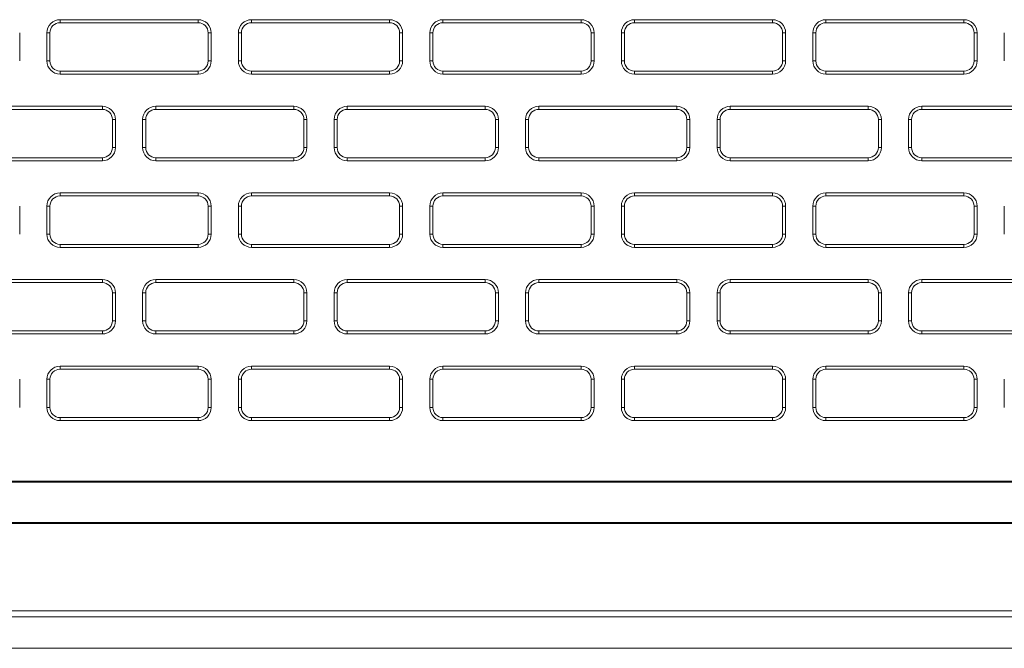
# Model space of a CAD drawing. Header units: millimetres. Extents: x 11 to 1665, y 44 to 957.
# Tile 24 of 69: x 249 to 297, y 805 to 836. Entities that reach past the tile are written whole.
import ezdxf

# ---------------------------------------------------------------- set-up
doc = ezdxf.new("R2010")
doc.units = ezdxf.units.MM
doc.header["$MEASUREMENT"] = 0
doc.layers.get('0').update_dxf_attribs({"lineweight": 25})

msp = doc.modelspace()

# ---------------------------------------------------------------- linework, layer by layer
at = {"color": 0, "linetype": 'Continuous', "lineweight": 0, "extrusion": (0, 1, -2.22045e-16)}
for p, q in [((257.461, 836.262), (250.611, 836.262)), ((250.611, 836.112), (250.611, 836.262)), ((257.461, 836.112), (250.611, 836.112)), ((257.461, 836.112), (257.461, 836.262)), ((266.961, 836.262), (260.111, 836.262)), ((260.111, 836.112), (260.111, 836.262)), ((266.961, 836.112), (260.111, 836.112)), ((266.961, 836.112), (266.961, 836.262)), ((276.461, 836.262), (269.611, 836.262)), ((269.611, 836.112), (269.611, 836.262)), ((276.461, 836.112), (269.611, 836.112)), ((276.461, 836.112), (276.461, 836.262)), ((285.961, 836.262), (279.111, 836.262)), ((279.111, 836.112), (279.111, 836.262)), ((285.961, 836.112), (279.111, 836.112)), ((285.961, 836.112), (285.961, 836.262)), ((295.461, 836.262), (288.611, 836.262)), ((288.611, 836.112), (288.611, 836.262)), ((295.461, 836.112), (288.611, 836.112)), ((295.461, 836.112), (295.461, 836.262)), ((248.611, 834.212), (248.611, 835.612)), ((249.961, 835.612), (249.961, 834.212)), ((250.111, 835.612), (249.961, 835.612)), ((250.111, 835.612), (250.111, 834.212)), ((257.961, 834.212), (257.961, 835.612)), ((257.961, 835.612), (258.111, 835.612)), ((258.111, 834.212), (258.111, 835.612)), ((259.461, 835.612), (259.461, 834.212)), ((259.611, 835.612), (259.461, 835.612)), ((259.611, 835.612), (259.611, 834.212)), ((267.461, 834.212), (267.461, 835.612)), ((267.461, 835.612), (267.611, 835.612)), ((267.611, 834.212), (267.611, 835.612)), ((268.961, 835.612), (268.961, 834.212)), ((269.111, 835.612), (268.961, 835.612)), ((269.111, 835.612), (269.111, 834.212)), ((276.961, 835.612), (277.111, 835.612)), ((276.961, 834.212), (276.961, 835.612)), ((277.111, 834.212), (277.111, 835.612)), ((278.461, 835.612), (278.461, 834.212)), ((278.611, 835.612), (278.461, 835.612)), ((278.611, 835.612), (278.611, 834.212)), ((286.461, 835.612), (286.611, 835.612)), ((286.461, 834.212), (286.461, 835.612)), ((286.611, 834.212), (286.611, 835.612)), ((287.961, 835.612), (287.961, 834.212)), ((288.111, 835.612), (287.961, 835.612)), ((288.111, 835.612), (288.111, 834.212)), ((295.961, 835.612), (296.111, 835.612)), ((295.961, 834.212), (295.961, 835.612)), ((296.111, 834.212), (296.111, 835.612)), ((297.461, 835.612), (297.461, 834.212)), ((250.111, 834.212), (249.961, 834.212)), ((257.961, 834.212), (258.111, 834.212)), ((259.611, 834.212), (259.461, 834.212)), ((267.461, 834.212), (267.611, 834.212)), ((269.111, 834.212), (268.961, 834.212)), ((276.961, 834.212), (277.111, 834.212)), ((278.611, 834.212), (278.461, 834.212)), ((286.461, 834.212), (286.611, 834.212)), ((288.111, 834.212), (287.961, 834.212)), ((295.961, 834.212), (296.111, 834.212)), ((250.611, 833.712), (257.461, 833.712)), ((250.611, 833.712), (250.611, 833.562)), ((250.611, 833.562), (257.461, 833.562)), ((257.461, 833.712), (257.461, 833.562)), ((260.111, 833.712), (266.961, 833.712)), ((260.111, 833.712), (260.111, 833.562)), ((260.111, 833.562), (266.961, 833.562)), ((266.961, 833.712), (266.961, 833.562)), ((269.611, 833.712), (276.461, 833.712)), ((269.611, 833.712), (269.611, 833.562)), ((269.611, 833.562), (276.461, 833.562)), ((276.461, 833.712), (276.461, 833.562)), ((279.111, 833.712), (285.961, 833.712)), ((279.111, 833.712), (279.111, 833.562)), ((279.111, 833.562), (285.961, 833.562)), ((285.961, 833.712), (285.961, 833.562)), ((288.611, 833.712), (295.461, 833.712)), ((288.611, 833.712), (288.611, 833.562)), ((288.611, 833.562), (295.461, 833.562)), ((295.461, 833.712), (295.461, 833.562)), ((252.711, 831.962), (245.861, 831.962)), ((252.711, 831.812), (252.711, 831.962)), ((262.211, 831.962), (255.361, 831.962)), ((255.361, 831.812), (255.361, 831.962)), ((262.211, 831.812), (262.211, 831.962)), ((271.711, 831.962), (264.861, 831.962)), ((264.861, 831.812), (264.861, 831.962)), ((271.711, 831.812), (271.711, 831.962)), ((281.211, 831.962), (274.361, 831.962)), ((274.361, 831.812), (274.361, 831.962)), ((281.211, 831.812), (281.211, 831.962)), ((290.711, 831.962), (283.861, 831.962)), ((283.861, 831.812), (283.861, 831.962)), ((290.711, 831.812), (290.711, 831.962)), ((300.211, 831.962), (293.361, 831.962)), ((293.361, 831.812), (293.361, 831.962)), ((252.711, 831.812), (245.861, 831.812)), ((262.211, 831.812), (255.361, 831.812)), ((271.711, 831.812), (264.861, 831.812)), ((281.211, 831.812), (274.361, 831.812)), ((290.711, 831.812), (283.861, 831.812)), ((300.211, 831.812), (293.361, 831.812)), ((253.211, 831.312), (253.361, 831.312)), ((253.211, 829.912), (253.211, 831.312)), ((253.361, 829.912), (253.361, 831.312)), ((254.711, 831.312), (254.711, 829.912)), ((254.861, 831.312), (254.711, 831.312)), ((254.861, 831.312), (254.861, 829.912)), ((262.711, 829.912), (262.711, 831.312)), ((262.711, 831.312), (262.861, 831.312)), ((262.861, 829.912), (262.861, 831.312)), ((264.211, 831.312), (264.211, 829.912)), ((264.361, 831.312), (264.211, 831.312)), ((264.361, 831.312), (264.361, 829.912)), ((272.211, 829.912), (272.211, 831.312)), ((272.211, 831.312), (272.361, 831.312)), ((272.361, 829.912), (272.361, 831.312)), ((273.711, 831.312), (273.711, 829.912)), ((273.861, 831.312), (273.711, 831.312)), ((273.861, 831.312), (273.861, 829.912)), ((281.711, 831.312), (281.861, 831.312)), ((281.711, 829.912), (281.711, 831.312)), ((281.861, 829.912), (281.861, 831.312)), ((283.211, 831.312), (283.211, 829.912)), ((283.361, 831.312), (283.211, 831.312)), ((283.361, 831.312), (283.361, 829.912)), ((291.211, 831.312), (291.361, 831.312)), ((291.211, 829.912), (291.211, 831.312)), ((291.361, 829.912), (291.361, 831.312)), ((292.711, 831.312), (292.711, 829.912)), ((292.861, 831.312), (292.711, 831.312)), ((292.861, 831.312), (292.861, 829.912)), ((253.211, 829.912), (253.361, 829.912)), ((254.861, 829.912), (254.711, 829.912)), ((262.711, 829.912), (262.861, 829.912)), ((264.361, 829.912), (264.211, 829.912)), ((272.211, 829.912), (272.361, 829.912)), ((273.861, 829.912), (273.711, 829.912)), ((281.711, 829.912), (281.861, 829.912)), ((283.361, 829.912), (283.211, 829.912)), ((291.211, 829.912), (291.361, 829.912)), ((292.861, 829.912), (292.711, 829.912)), ((245.861, 829.412), (252.711, 829.412)), ((245.861, 829.262), (252.711, 829.262)), ((252.711, 829.412), (252.711, 829.262)), ((255.361, 829.412), (262.211, 829.412)), ((255.361, 829.412), (255.361, 829.262)), ((255.361, 829.262), (262.211, 829.262)), ((262.211, 829.412), (262.211, 829.262)), ((264.861, 829.412), (271.711, 829.412)), ((264.861, 829.412), (264.861, 829.262)), ((264.861, 829.262), (271.711, 829.262)), ((271.711, 829.412), (271.711, 829.262)), ((274.361, 829.412), (281.211, 829.412)), ((274.361, 829.412), (274.361, 829.262)), ((274.361, 829.262), (281.211, 829.262)), ((281.211, 829.412), (281.211, 829.262)), ((283.861, 829.412), (290.711, 829.412)), ((283.861, 829.412), (283.861, 829.262)), ((283.861, 829.262), (290.711, 829.262)), ((290.711, 829.412), (290.711, 829.262)), ((293.361, 829.412), (300.211, 829.412)), ((293.361, 829.412), (293.361, 829.262)), ((293.361, 829.262), (300.211, 829.262)), ((257.461, 827.662), (250.611, 827.662)), ((250.611, 827.512), (250.611, 827.662)), ((257.461, 827.512), (257.461, 827.662)), ((266.961, 827.662), (260.111, 827.662)), ((260.111, 827.512), (260.111, 827.662)), ((266.961, 827.512), (266.961, 827.662)), ((276.461, 827.662), (269.611, 827.662)), ((269.611, 827.512), (269.611, 827.662)), ((276.461, 827.512), (276.461, 827.662)), ((285.961, 827.662), (279.111, 827.662)), ((279.111, 827.512), (279.111, 827.662)), ((285.961, 827.512), (285.961, 827.662)), ((295.461, 827.662), (288.611, 827.662)), ((288.611, 827.512), (288.611, 827.662)), ((295.461, 827.512), (295.461, 827.662)), ((257.461, 827.512), (250.611, 827.512)), ((266.961, 827.512), (260.111, 827.512)), ((276.461, 827.512), (269.611, 827.512)), ((285.961, 827.512), (279.111, 827.512)), ((295.461, 827.512), (288.611, 827.512)), ((248.611, 825.612), (248.611, 827.012)), ((249.961, 827.012), (249.961, 825.612)), ((250.111, 827.012), (249.961, 827.012)), ((250.111, 827.012), (250.111, 825.612)), ((257.961, 825.612), (257.961, 827.012)), ((257.961, 827.012), (258.111, 827.012)), ((258.111, 825.612), (258.111, 827.012)), ((259.461, 827.012), (259.461, 825.612)), ((259.611, 827.012), (259.461, 827.012)), ((259.611, 827.012), (259.611, 825.612)), ((267.461, 825.612), (267.461, 827.012)), ((267.461, 827.012), (267.611, 827.012)), ((267.611, 825.612), (267.611, 827.012)), ((268.961, 827.012), (268.961, 825.612)), ((269.111, 827.012), (268.961, 827.012)), ((269.111, 827.012), (269.111, 825.612)), ((276.961, 827.012), (277.111, 827.012)), ((276.961, 825.612), (276.961, 827.012)), ((277.111, 825.612), (277.111, 827.012)), ((278.461, 827.012), (278.461, 825.612)), ((278.611, 827.012), (278.461, 827.012)), ((278.611, 827.012), (278.611, 825.612)), ((286.461, 827.012), (286.611, 827.012)), ((286.461, 825.612), (286.461, 827.012)), ((286.611, 825.612), (286.611, 827.012)), ((287.961, 827.012), (287.961, 825.612)), ((288.111, 827.012), (287.961, 827.012)), ((288.111, 827.012), (288.111, 825.612)), ((295.961, 827.012), (296.111, 827.012)), ((295.961, 825.612), (295.961, 827.012)), ((296.111, 825.612), (296.111, 827.012)), ((297.461, 827.012), (297.461, 825.612)), ((250.111, 825.612), (249.961, 825.612)), ((257.961, 825.612), (258.111, 825.612)), ((259.611, 825.612), (259.461, 825.612)), ((267.461, 825.612), (267.611, 825.612)), ((269.111, 825.612), (268.961, 825.612)), ((276.961, 825.612), (277.111, 825.612)), ((278.611, 825.612), (278.461, 825.612)), ((286.461, 825.612), (286.611, 825.612)), ((288.111, 825.612), (287.961, 825.612)), ((295.961, 825.612), (296.111, 825.612)), ((250.611, 825.112), (257.461, 825.112)), ((250.611, 825.112), (250.611, 824.962)), ((257.461, 825.112), (257.461, 824.962)), ((260.111, 825.112), (266.961, 825.112)), ((260.111, 825.112), (260.111, 824.962)), ((266.961, 825.112), (266.961, 824.962)), ((269.611, 825.112), (276.461, 825.112)), ((269.611, 825.112), (269.611, 824.962)), ((276.461, 825.112), (276.461, 824.962)), ((279.111, 825.112), (285.961, 825.112)), ((279.111, 825.112), (279.111, 824.962)), ((285.961, 825.112), (285.961, 824.962)), ((288.611, 825.112), (295.461, 825.112)), ((288.611, 825.112), (288.611, 824.962)), ((295.461, 825.112), (295.461, 824.962)), ((250.611, 824.962), (257.461, 824.962)), ((260.111, 824.962), (266.961, 824.962)), ((269.611, 824.962), (276.461, 824.962)), ((279.111, 824.962), (285.961, 824.962)), ((288.611, 824.962), (295.461, 824.962)), ((252.711, 823.362), (245.861, 823.362)), ((252.711, 823.212), (245.861, 823.212)), ((252.711, 823.212), (252.711, 823.362)), ((262.211, 823.362), (255.361, 823.362)), ((255.361, 823.212), (255.361, 823.362)), ((262.211, 823.212), (255.361, 823.212)), ((262.211, 823.212), (262.211, 823.362)), ((271.711, 823.362), (264.861, 823.362)), ((264.861, 823.212), (264.861, 823.362)), ((271.711, 823.212), (264.861, 823.212)), ((271.711, 823.212), (271.711, 823.362)), ((281.211, 823.362), (274.361, 823.362)), ((274.361, 823.212), (274.361, 823.362)), ((281.211, 823.212), (274.361, 823.212)), ((281.211, 823.212), (281.211, 823.362)), ((290.711, 823.362), (283.861, 823.362)), ((283.861, 823.212), (283.861, 823.362)), ((290.711, 823.212), (283.861, 823.212)), ((290.711, 823.212), (290.711, 823.362)), ((300.211, 823.362), (293.361, 823.362)), ((293.361, 823.212), (293.361, 823.362)), ((300.211, 823.212), (293.361, 823.212)), ((253.211, 822.712), (253.361, 822.712)), ((253.211, 821.312), (253.211, 822.712)), ((253.361, 821.312), (253.361, 822.712)), ((254.711, 822.712), (254.711, 821.312)), ((254.861, 822.712), (254.711, 822.712)), ((254.861, 822.712), (254.861, 821.312)), ((262.711, 821.312), (262.711, 822.712)), ((262.711, 822.712), (262.861, 822.712)), ((262.861, 821.312), (262.861, 822.712)), ((264.211, 822.712), (264.211, 821.312)), ((264.361, 822.712), (264.211, 822.712)), ((264.361, 822.712), (264.361, 821.312)), ((272.211, 821.312), (272.211, 822.712)), ((272.211, 822.712), (272.361, 822.712)), ((272.361, 821.312), (272.361, 822.712)), ((273.711, 822.712), (273.711, 821.312)), ((273.861, 822.712), (273.711, 822.712)), ((273.861, 822.712), (273.861, 821.312)), ((281.711, 822.712), (281.861, 822.712)), ((281.711, 821.312), (281.711, 822.712)), ((281.861, 821.312), (281.861, 822.712)), ((283.211, 822.712), (283.211, 821.312)), ((283.361, 822.712), (283.211, 822.712)), ((283.361, 822.712), (283.361, 821.312)), ((291.211, 822.712), (291.361, 822.712)), ((291.211, 821.312), (291.211, 822.712)), ((291.361, 821.312), (291.361, 822.712)), ((292.711, 822.712), (292.711, 821.312)), ((292.861, 822.712), (292.711, 822.712)), ((292.861, 822.712), (292.861, 821.312)), ((253.211, 821.312), (253.361, 821.312)), ((254.861, 821.312), (254.711, 821.312)), ((262.711, 821.312), (262.861, 821.312)), ((264.361, 821.312), (264.211, 821.312)), ((272.211, 821.312), (272.361, 821.312)), ((273.861, 821.312), (273.711, 821.312)), ((281.711, 821.312), (281.861, 821.312)), ((283.361, 821.312), (283.211, 821.312)), ((291.211, 821.312), (291.361, 821.312)), ((292.861, 821.312), (292.711, 821.312)), ((245.861, 820.812), (252.711, 820.812)), ((252.711, 820.812), (252.711, 820.662)), ((255.361, 820.812), (262.211, 820.812)), ((255.361, 820.812), (255.361, 820.662)), ((262.211, 820.812), (262.211, 820.662)), ((264.861, 820.812), (271.711, 820.812)), ((264.861, 820.812), (264.861, 820.662)), ((271.711, 820.812), (271.711, 820.662)), ((274.361, 820.812), (281.211, 820.812)), ((274.361, 820.812), (274.361, 820.662)), ((281.211, 820.812), (281.211, 820.662)), ((283.861, 820.812), (290.711, 820.812)), ((283.861, 820.812), (283.861, 820.662)), ((290.711, 820.812), (290.711, 820.662)), ((293.361, 820.812), (300.211, 820.812)), ((293.361, 820.812), (293.361, 820.662)), ((245.861, 820.662), (252.711, 820.662)), ((255.361, 820.662), (262.211, 820.662)), ((264.861, 820.662), (271.711, 820.662)), ((274.361, 820.662), (281.211, 820.662)), ((283.861, 820.662), (290.711, 820.662)), ((293.361, 820.662), (300.211, 820.662)), ((257.461, 819.062), (250.611, 819.062)), ((250.611, 818.912), (250.611, 819.062)), ((257.461, 818.912), (250.611, 818.912)), ((257.461, 818.912), (257.461, 819.062)), ((266.961, 819.062), (260.111, 819.062)), ((260.111, 818.912), (260.111, 819.062)), ((266.961, 818.912), (260.111, 818.912)), ((266.961, 818.912), (266.961, 819.062)), ((276.461, 819.062), (269.611, 819.062)), ((269.611, 818.912), (269.611, 819.062)), ((276.461, 818.912), (269.611, 818.912)), ((276.461, 818.912), (276.461, 819.062)), ((285.961, 819.062), (279.111, 819.062)), ((279.111, 818.912), (279.111, 819.062)), ((285.961, 818.912), (279.111, 818.912)), ((285.961, 818.912), (285.961, 819.062)), ((295.461, 819.062), (288.611, 819.062)), ((288.611, 818.912), (288.611, 819.062)), ((295.461, 818.912), (288.611, 818.912)), ((295.461, 818.912), (295.461, 819.062)), ((248.611, 817.012), (248.611, 818.412)), ((249.961, 818.412), (249.961, 817.012)), ((250.111, 818.412), (249.961, 818.412)), ((250.111, 818.412), (250.111, 817.012)), ((257.961, 817.012), (257.961, 818.412)), ((257.961, 818.412), (258.111, 818.412)), ((258.111, 817.012), (258.111, 818.412)), ((259.461, 818.412), (259.461, 817.012)), ((259.611, 818.412), (259.461, 818.412)), ((259.611, 818.412), (259.611, 817.012)), ((267.461, 817.012), (267.461, 818.412)), ((267.461, 818.412), (267.611, 818.412)), ((267.611, 817.012), (267.611, 818.412)), ((268.961, 818.412), (268.961, 817.012)), ((269.111, 818.412), (268.961, 818.412)), ((269.111, 818.412), (269.111, 817.012)), ((276.961, 818.412), (277.111, 818.412)), ((276.961, 817.012), (276.961, 818.412)), ((277.111, 817.012), (277.111, 818.412)), ((278.461, 818.412), (278.461, 817.012)), ((278.611, 818.412), (278.461, 818.412)), ((278.611, 818.412), (278.611, 817.012)), ((286.461, 818.412), (286.611, 818.412)), ((286.461, 817.012), (286.461, 818.412)), ((286.611, 817.012), (286.611, 818.412)), ((287.961, 818.412), (287.961, 817.012)), ((288.111, 818.412), (287.961, 818.412)), ((288.111, 818.412), (288.111, 817.012)), ((295.961, 818.412), (296.111, 818.412)), ((295.961, 817.012), (295.961, 818.412)), ((296.111, 817.012), (296.111, 818.412)), ((297.461, 818.412), (297.461, 817.012)), ((250.111, 817.012), (249.961, 817.012)), ((257.961, 817.012), (258.111, 817.012)), ((259.611, 817.012), (259.461, 817.012)), ((267.461, 817.012), (267.611, 817.012)), ((269.111, 817.012), (268.961, 817.012)), ((276.961, 817.012), (277.111, 817.012)), ((278.611, 817.012), (278.461, 817.012)), ((286.461, 817.012), (286.611, 817.012)), ((288.111, 817.012), (287.961, 817.012)), ((295.961, 817.012), (296.111, 817.012)), ((250.611, 816.512), (257.461, 816.512)), ((250.611, 816.512), (250.611, 816.362)), ((250.611, 816.362), (257.461, 816.362)), ((257.461, 816.512), (257.461, 816.362)), ((260.111, 816.512), (266.961, 816.512)), ((260.111, 816.512), (260.111, 816.362)), ((260.111, 816.362), (266.961, 816.362)), ((266.961, 816.512), (266.961, 816.362)), ((269.611, 816.512), (276.461, 816.512)), ((269.611, 816.512), (269.611, 816.362)), ((269.611, 816.362), (276.461, 816.362)), ((276.461, 816.512), (276.461, 816.362)), ((279.111, 816.512), (285.961, 816.512)), ((279.111, 816.512), (279.111, 816.362)), ((279.111, 816.362), (285.961, 816.362)), ((285.961, 816.512), (285.961, 816.362)), ((288.611, 816.512), (295.461, 816.512)), ((288.611, 816.512), (288.611, 816.362)), ((288.611, 816.362), (295.461, 816.362)), ((295.461, 816.512), (295.461, 816.362)), ((97.286, 813.364), (429.786, 813.364)), ((97.286, 813.312), (429.786, 813.312)), ((97.286, 811.312), (500.286, 811.312)), ((500.286, 811.26), (97.286, 811.26)), ((81.286, 806.919), (516.286, 806.919)), ((81.286, 806.62), (516.286, 806.62)), ((516.286, 805.062), (81.286, 805.062)), ((82.158, 805.062), (515.413, 805.062))]:
    msp.add_line(p, q, dxfattribs=at)
at = {"color": 0, "linetype": 'Continuous', "lineweight": 0}
for centre, radius, start, end in [((250.611, 835.612), 0.65, 90, 180), ((250.611, 835.612), 0.5, 90, 180), ((257.461, 835.612), 0.65, 0, 90), ((257.461, 835.612), 0.5, 0, 90), ((260.111, 835.612), 0.65, 90, 180), ((260.111, 835.612), 0.5, 90, 180), ((266.961, 835.612), 0.65, 0, 90), ((266.961, 835.612), 0.5, 0, 90), ((269.611, 835.612), 0.65, 90, 180), ((269.611, 835.612), 0.5, 90, 180), ((276.461, 835.612), 0.65, 0, 90), ((276.461, 835.612), 0.5, 0, 90), ((279.111, 835.612), 0.65, 90, 180), ((279.111, 835.612), 0.5, 90, 180), ((285.961, 835.612), 0.65, 0, 90), ((285.961, 835.612), 0.5, 0, 90), ((288.611, 835.612), 0.65, 90, 180), ((288.611, 835.612), 0.5, 90, 180), ((295.461, 835.612), 0.65, 0, 90), ((295.461, 835.612), 0.5, 0, 90), ((250.611, 834.212), 0.65, 180, 270), ((250.611, 834.212), 0.5, 180, 270), ((257.461, 834.212), 0.65, 270, 0), ((257.461, 834.212), 0.5, 270, 0), ((260.111, 834.212), 0.65, 180, 270), ((260.111, 834.212), 0.5, 180, 270), ((266.961, 834.212), 0.65, 270, 0), ((266.961, 834.212), 0.5, 270, 0), ((269.611, 834.212), 0.65, 180, 270), ((269.611, 834.212), 0.5, 180, 270), ((276.461, 834.212), 0.65, 270, 0), ((276.461, 834.212), 0.5, 270, 0), ((279.111, 834.212), 0.65, 180, 270), ((279.111, 834.212), 0.5, 180, 270), ((285.961, 834.212), 0.65, 270, 0), ((285.961, 834.212), 0.5, 270, 0), ((288.611, 834.212), 0.65, 180, 270), ((288.611, 834.212), 0.5, 180, 270), ((295.461, 834.212), 0.65, 270, 0), ((295.461, 834.212), 0.5, 270, 0), ((252.711, 831.312), 0.65, 0, 90), ((255.361, 831.312), 0.65, 90, 180), ((262.211, 831.312), 0.65, 0, 90), ((264.861, 831.312), 0.65, 90, 180), ((271.711, 831.312), 0.65, 0, 90), ((274.361, 831.312), 0.65, 90, 180), ((281.211, 831.312), 0.65, 0, 90), ((283.861, 831.312), 0.65, 90, 180), ((290.711, 831.312), 0.65, 0, 90), ((293.361, 831.312), 0.65, 90, 180), ((252.711, 831.312), 0.5, 0, 90), ((255.361, 831.312), 0.5, 90, 180), ((262.211, 831.312), 0.5, 0, 90), ((264.861, 831.312), 0.5, 90, 180), ((271.711, 831.312), 0.5, 0, 90), ((274.361, 831.312), 0.5, 90, 180), ((281.211, 831.312), 0.5, 0, 90), ((283.861, 831.312), 0.5, 90, 180), ((290.711, 831.312), 0.5, 0, 90), ((293.361, 831.312), 0.5, 90, 180), ((252.711, 829.912), 0.65, 270, 0), ((252.711, 829.912), 0.5, 270, 0), ((255.361, 829.912), 0.65, 180, 270), ((255.361, 829.912), 0.5, 180, 270), ((262.211, 829.912), 0.65, 270, 0), ((262.211, 829.912), 0.5, 270, 0), ((264.861, 829.912), 0.65, 180, 270), ((264.861, 829.912), 0.5, 180, 270), ((271.711, 829.912), 0.65, 270, 0), ((271.711, 829.912), 0.5, 270, 0), ((274.361, 829.912), 0.65, 180, 270), ((274.361, 829.912), 0.5, 180, 270), ((281.211, 829.912), 0.65, 270, 0), ((281.211, 829.912), 0.5, 270, 0), ((283.861, 829.912), 0.65, 180, 270), ((283.861, 829.912), 0.5, 180, 270), ((290.711, 829.912), 0.65, 270, 0), ((290.711, 829.912), 0.5, 270, 0), ((293.361, 829.912), 0.65, 180, 270), ((293.361, 829.912), 0.5, 180, 270), ((250.611, 827.012), 0.65, 90, 180), ((257.461, 827.012), 0.65, 0, 90), ((260.111, 827.012), 0.65, 90, 180), ((266.961, 827.012), 0.65, 0, 90), ((269.611, 827.012), 0.65, 90, 180), ((276.461, 827.012), 0.65, 0, 90), ((279.111, 827.012), 0.65, 90, 180), ((285.961, 827.012), 0.65, 0, 90), ((288.611, 827.012), 0.65, 90, 180), ((295.461, 827.012), 0.65, 0, 90), ((250.611, 827.012), 0.5, 90, 180), ((257.461, 827.012), 0.5, 0, 90), ((260.111, 827.012), 0.5, 90, 180), ((266.961, 827.012), 0.5, 0, 90), ((269.611, 827.012), 0.5, 90, 180), ((276.461, 827.012), 0.5, 0, 90), ((279.111, 827.012), 0.5, 90, 180), ((285.961, 827.012), 0.5, 0, 90), ((288.611, 827.012), 0.5, 90, 180), ((295.461, 827.012), 0.5, 0, 90), ((250.611, 825.612), 0.65, 180, 270), ((250.611, 825.612), 0.5, 180, 270), ((257.461, 825.612), 0.65, 270, 0), ((257.461, 825.612), 0.5, 270, 0), ((260.111, 825.612), 0.65, 180, 270), ((260.111, 825.612), 0.5, 180, 270), ((266.961, 825.612), 0.65, 270, 0), ((266.961, 825.612), 0.5, 270, 0), ((269.611, 825.612), 0.65, 180, 270), ((269.611, 825.612), 0.5, 180, 270), ((276.461, 825.612), 0.65, 270, 0), ((276.461, 825.612), 0.5, 270, 0), ((279.111, 825.612), 0.65, 180, 270), ((279.111, 825.612), 0.5, 180, 270), ((285.961, 825.612), 0.65, 270, 0), ((285.961, 825.612), 0.5, 270, 0), ((288.611, 825.612), 0.65, 180, 270), ((288.611, 825.612), 0.5, 180, 270), ((295.461, 825.612), 0.65, 270, 0), ((295.461, 825.612), 0.5, 270, 0), ((252.711, 822.712), 0.65, 0, 90), ((252.711, 822.712), 0.5, 0, 90), ((255.361, 822.712), 0.65, 90, 180), ((255.361, 822.712), 0.5, 90, 180), ((262.211, 822.712), 0.65, 0, 90), ((262.211, 822.712), 0.5, 0, 90), ((264.861, 822.712), 0.65, 90, 180), ((264.861, 822.712), 0.5, 90, 180), ((271.711, 822.712), 0.65, 0, 90), ((271.711, 822.712), 0.5, 0, 90), ((274.361, 822.712), 0.65, 90, 180), ((274.361, 822.712), 0.5, 90, 180), ((281.211, 822.712), 0.65, 0, 90), ((281.211, 822.712), 0.5, 0, 90), ((283.861, 822.712), 0.65, 90, 180), ((283.861, 822.712), 0.5, 90, 180), ((290.711, 822.712), 0.65, 0, 90), ((290.711, 822.712), 0.5, 0, 90), ((293.361, 822.712), 0.65, 90, 180), ((293.361, 822.712), 0.5, 90, 180), ((252.711, 821.312), 0.65, 270, 0), ((252.711, 821.312), 0.5, 270, 0), ((255.361, 821.312), 0.65, 180, 270), ((255.361, 821.312), 0.5, 180, 270), ((262.211, 821.312), 0.65, 270, 0), ((262.211, 821.312), 0.5, 270, 0), ((264.861, 821.312), 0.65, 180, 270), ((264.861, 821.312), 0.5, 180, 270), ((271.711, 821.312), 0.65, 270, 0), ((271.711, 821.312), 0.5, 270, 0), ((274.361, 821.312), 0.65, 180, 270), ((274.361, 821.312), 0.5, 180, 270), ((281.211, 821.312), 0.65, 270, 0), ((281.211, 821.312), 0.5, 270, 0), ((283.861, 821.312), 0.65, 180, 270), ((283.861, 821.312), 0.5, 180, 270), ((290.711, 821.312), 0.65, 270, 0), ((290.711, 821.312), 0.5, 270, 0), ((293.361, 821.312), 0.65, 180, 270), ((293.361, 821.312), 0.5, 180, 270), ((250.611, 818.412), 0.65, 90, 180), ((250.611, 818.412), 0.5, 90, 180), ((257.461, 818.412), 0.65, 0, 90), ((257.461, 818.412), 0.5, 0, 90), ((260.111, 818.412), 0.65, 90, 180), ((260.111, 818.412), 0.5, 90, 180), ((266.961, 818.412), 0.65, 0, 90), ((266.961, 818.412), 0.5, 0, 90), ((269.611, 818.412), 0.65, 90, 180), ((269.611, 818.412), 0.5, 90, 180), ((276.461, 818.412), 0.65, 0, 90), ((276.461, 818.412), 0.5, 0, 90), ((279.111, 818.412), 0.65, 90, 180), ((279.111, 818.412), 0.5, 90, 180), ((285.961, 818.412), 0.65, 0, 90), ((285.961, 818.412), 0.5, 0, 90), ((288.611, 818.412), 0.65, 90, 180), ((288.611, 818.412), 0.5, 90, 180), ((295.461, 818.412), 0.65, 0, 90), ((295.461, 818.412), 0.5, 0, 90), ((250.611, 817.012), 0.65, 180, 270), ((250.611, 817.012), 0.5, 180, 270), ((257.461, 817.012), 0.65, 270, 0), ((257.461, 817.012), 0.5, 270, 0), ((260.111, 817.012), 0.65, 180, 270), ((260.111, 817.012), 0.5, 180, 270), ((266.961, 817.012), 0.65, 270, 0), ((266.961, 817.012), 0.5, 270, 0), ((269.611, 817.012), 0.65, 180, 270), ((269.611, 817.012), 0.5, 180, 270), ((276.461, 817.012), 0.65, 270, 0), ((276.461, 817.012), 0.5, 270, 0), ((279.111, 817.012), 0.65, 180, 270), ((279.111, 817.012), 0.5, 180, 270), ((285.961, 817.012), 0.65, 270, 0), ((285.961, 817.012), 0.5, 270, 0), ((288.611, 817.012), 0.65, 180, 270), ((288.611, 817.012), 0.5, 180, 270), ((295.461, 817.012), 0.65, 270, 0), ((295.461, 817.012), 0.5, 270, 0)]:
    msp.add_arc(centre, radius, start, end, dxfattribs=at)

doc.saveas('drawing.dxf')
